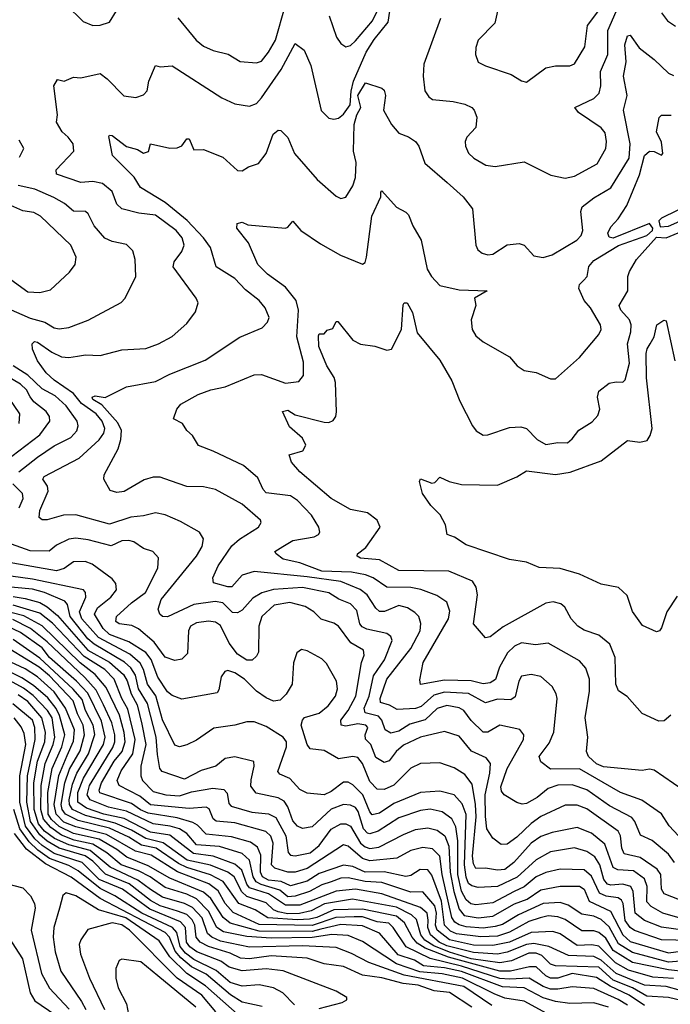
# Model space of a CAD drawing. Extents: x 1308313 to 1441400, y 959662 to 1036319.
# Tile 118 of 256: x 1371472 to 1374172, y 986597 to 990680. Entities that reach past the tile are written whole.
import ezdxf

# ---------------------------------------------------------------- set-up
doc = ezdxf.new("R2010")
doc.units = 0

msp = doc.modelspace()

# ---------------------------------------------------------------- linework, layer by layer
at = {"layer": '0CON10XD'}
for points in [[(1374189.6, 987185), (1374165, 987219.2), (1374096.2, 987276.2), (1374048.5, 987298.5), (1374024.8, 987354.8), (1374011.7, 987371.7), (1373919.9, 987419.9), (1373825, 987486.8), (1373765, 987507.2), (1373705, 987505.9), (1373665, 987491.7), (1373619.3, 987455), (1373575, 987430), (1373556.7, 987426.7), (1373535, 987434.5), (1373483.1, 987465), (1373471.2, 987481.2), (1373468.1, 987498.1), (1373494.5, 987575), (1373563.3, 987695), (1373564.5, 987715), (1373546.8, 987736.8), (1373465, 987754.6), (1373415, 987725.8), (1373395, 987725.3), (1373345, 987773.8), (1373315.4, 987815.4), (1373295, 987826), (1373245, 987835.8), (1373205, 987823), (1373155, 987777), (1373090.7, 987759.3), (1373045, 987729.8), (1373011.4, 987721.4), (1372988.4, 987735), (1372974.2, 987775), (1372961.2, 987791.2), (1372905.1, 987805.1), (1372901.3, 987825), (1372922.8, 987875), (1372940.3, 987959.7), (1372985.9, 988025), (1373017.2, 988105), (1373012.4, 988122.4), (1372995.7, 988135), (1372912.2, 988152.2), (1372892.5, 988162.5), (1372883.9, 988175), (1372870.6, 988230.6), (1372845, 988258), (1372796.8, 988276.8), (1372755, 988303.3), (1372645, 988325.6), (1372525, 988317.5), (1372476.5, 988303.5), (1372439.2, 988280.8), (1372395, 988232), (1372375, 988220), (1372355, 988222.3), (1372315, 988262.1), (1372282.6, 988267.4), (1372195, 988254.5), (1372085, 988203.8), (1372065, 988204.4), (1372053.5, 988215), (1372046.7, 988235), (1372058.2, 988275), (1372205.3, 988455), (1372228.9, 988495), (1372235, 988527.5), (1372217.5, 988555), (1372139.6, 988599.6), (1372075, 988626.7), (1372035, 988634.7), (1371985, 988621.8), (1371933.6, 988616.4), (1371845, 988587.9), (1371705, 988627.2), (1371654.1, 988625.9), (1371585, 988605.9), (1371565, 988606.4), (1371552.2, 988615), (1371554.7, 988645), (1371589.7, 988725), (1371587.1, 988745), (1371568.2, 988775), (1371573.5, 988785), (1371718, 988862), (1371802.1, 988937.9), (1371820.7, 988965), (1371825.2, 988985), (1371813.7, 989015), (1371788.9, 989045), (1371728, 989088), (1371695, 989129.7), (1371614.1, 989185), (1371581.8, 989215), (1371545.4, 989265), (1371525, 989313.3), (1371522.9, 989335), (1371533.3, 989345), (1371545, 989342), (1371605, 989300.6), (1371645, 989282.3), (1371675, 989278.9), (1371711.2, 989285), (1371745, 989290.7), (1371805, 989287.3), (1371895, 989311.2), (1371995, 989316.5), (1372048, 989335), (1372104, 989366), (1372165, 989420), (1372202, 989468), (1372212.9, 989505), (1372204.2, 989525), (1372109.1, 989655), (1372112.5, 989675), (1372145, 989719.2), (1372153.8, 989745), (1372145.3, 989775), (1372120.4, 989805), (1372035, 989868.6), (1371966.8, 989876.8), (1371895, 989895.4), (1371874.6, 989915), (1371855, 989967.5), (1371815, 990000.3), (1371775, 990008.7), (1371725, 990005.3), (1371625, 990039.2), (1371622.7, 990057.3), (1371696.1, 990135), (1371692.9, 990165), (1371672.8, 990192.8), (1371648.5, 990215), (1371624.2, 990255), (1371628, 990285), (1371613.9, 990405), (1371628.3, 990431.7), (1371655.8, 990424.2), (1371695, 990442), (1371725, 990438.6), (1371805, 990457.1), (1371835, 990434.6), (1371904.1, 990364.1), (1371953.2, 990356.8), (1371985, 990368.1), (1372000.6, 990385), (1372008.2, 990425), (1372035, 990490.4), (1372055, 990484.8), (1372105, 990488.6), (1372310, 990355), (1372365, 990331.1), (1372425, 990321.4), (1372455, 990332), (1372475, 990355.4), (1372556.8, 990473.2), (1372615, 990581.4), (1372653, 990553), (1372679.8, 990489.8), (1372723.1, 990303.1), (1372755, 990271.9), (1372775, 990266.9), (1372795, 990271.9), (1372815, 990287.5), (1372843.9, 990326.1), (1372847.1, 990382.9), (1372857, 990425), (1372910.1, 990545), (1372943, 990597), (1373001.1, 990668.9), (1373015, 990760.9)], [(1371665, 990741.4), (1371735, 990671.8), (1371775, 990656.2), (1371805, 990656.4), (1371845, 990670), (1371873.8, 990716.2)], [(1372127.7, 990687.7), (1372203.5, 990595), (1372235, 990570.4), (1372275, 990552.5), (1372337.4, 990537.4), (1372387, 990507), (1372455, 990500.4), (1372475, 990507.9), (1372504.5, 990545.5), (1372533, 990595), (1372574.1, 990735.9)], [(1372756.3, 990696.3), (1372786.7, 990606.7), (1372805, 990580.8), (1372825, 990567.1), (1372845, 990572.5), (1372865, 990592.3), (1372935.7, 990674.3), (1372955.5, 990714.5)], [(1373218.8, 990685), (1373149.1, 990495), (1373146, 990445), (1373153.8, 990385), (1373169.2, 990359.2), (1373185, 990348.5), (1373270.9, 990340.9), (1373319.5, 990329.5), (1373348, 990315), (1373358.6, 990305), (1373369.4, 990275), (1373365, 990233.3), (1373327.9, 990192.1), (1373320, 990175), (1373321.4, 990155), (1373335, 990126.2), (1373356, 990105), (1373406.4, 990076.4), (1373445, 990071.1), (1373565, 990090), (1373675.7, 990035.7), (1373735, 990021.9), (1373775, 990030.9), (1373868.2, 990081.8), (1373904.6, 990145), (1373907.5, 990175), (1373901.2, 990211.2), (1373885, 990230.8), (1373791.4, 990295), (1373776.2, 990315), (1373855, 990352.7), (1373876.6, 990375), (1373883.7, 990405), (1373881.9, 990465), (1373912.7, 990535), (1373912.4, 990635), (1373947, 990713)], [(1373454.4, 990715), (1373444.3, 990665), (1373374.4, 990595), (1373364.4, 990565), (1373362.9, 990535), (1373375, 990504), (1373405, 990487.8), (1373512, 990452), (1373555, 990425.8), (1373575, 990421.2), (1373655, 990480), (1373695, 990488.2), (1373755, 990487.8), (1373773.9, 990496.1), (1373817.4, 990567.4), (1373828, 990655), (1373875, 990717.3)], [(1374135, 990707.5), (1374160, 990675), (1374192.9, 990652.9)], [(1373245.5, 990005), (1373312.5, 989945), (1373350.6, 989895), (1373364.2, 989745), (1373373.8, 989725), (1373391.1, 989711.1), (1373415, 989704.4), (1373435, 989706.9), (1373495, 989745.5), (1373545, 989751.5), (1373565.4, 989745.4), (1373605, 989700.6), (1373645, 989693.5), (1373681.5, 989705), (1373784.5, 989765), (1373802.3, 989785), (1373809.4, 989805), (1373801.2, 989885), (1373806.7, 989903.3), (1373855, 989940.4), (1373925, 989982.3), (1374000.7, 990105), (1374005.6, 990165), (1373977.2, 990305), (1373992.4, 990365), (1373978.1, 990445), (1373989.2, 990505), (1373983.9, 990576.1), (1373995, 990613.3), (1374005, 990616), (1374043.2, 990563.2), (1374105, 990515.3), (1374165, 990458.2), (1374185, 990448.2)], [(1374245, 987254), (1374166.9, 987336.9), (1374135, 987387.5), (1374053.5, 987443.5), (1373965, 987474.8), (1373795, 987573.8), (1373675, 987571.6), (1373635, 987601.9), (1373627.5, 987625), (1373669.6, 987680.4), (1373688.4, 987725), (1373702.1, 987865), (1373698.2, 987885), (1373681.5, 987915), (1373635, 987956.2), (1373595, 987964.5), (1373555, 987957.8), (1373542.9, 987937.1), (1373528.1, 987871.9), (1373510.6, 987859.4), (1373455, 987862.9), (1373405, 987847.1), (1373335, 987885.7), (1373235, 987891), (1373191.2, 987878.8), (1373137.6, 987832.4), (1373115, 987823.1), (1373038.8, 987818.8), (1373007.1, 987837.1), (1372969, 987849), (1372967.2, 987865), (1372994.8, 987945), (1373095, 988071.8), (1373133.4, 988145), (1373136.3, 988176.3), (1373128.2, 988205), (1373112.3, 988222.3), (1373081, 988241), (1373045, 988250.5), (1372985.9, 988225.9), (1372965, 988226.3), (1372949.4, 988239.4), (1372913.2, 988295), (1372885, 988317), (1372805, 988349.8), (1372665, 988369.9), (1372445, 988391.6), (1372395, 988376.6), (1372351.9, 988328.1), (1372335, 988327.4), (1372275.8, 988345), (1372273.5, 988365), (1372295.4, 988415), (1372351.5, 988498.5), (1372383.7, 988526.3), (1372462.7, 988575), (1372474.4, 988595), (1372471.1, 988605), (1372395, 988671.2), (1372285, 988731.5), (1372235, 988742.2), (1372165, 988743.5), (1372097.9, 988767.9), (1372055, 988782.5), (1372025, 988783.2), (1371988.5, 988771.5), (1371905, 988722.9), (1371875, 988718.6), (1371847.3, 988727.3), (1371821.4, 988775), (1371821.9, 988791.9), (1371880, 988900), (1371891.6, 988938.4), (1371893.9, 988976.1), (1371878.5, 989008.5), (1371812.3, 989082.3), (1371775.5, 989105), (1371772.9, 989115), (1371785, 989119.6), (1371826.2, 989113.8), (1371915, 989156.7), (1372035, 989179.2), (1372095, 989209.7), (1372241.5, 989268.5), (1372385, 989363.3), (1372477.8, 989402.2), (1372500.8, 989425), (1372506.9, 989445), (1372491.1, 989485), (1372465, 989515.4), (1372409.4, 989559.4), (1372365, 989606.2), (1372286.5, 989655), (1372263.7, 989735), (1372235.2, 989775), (1372167.3, 989847.3), (1372075, 989921.5), (1371973.3, 989983.3), (1371946.1, 990026.1), (1371856.8, 990116.8), (1371841.4, 990195), (1371845, 990201.2), (1371855, 990199.4), (1371915, 990154.1), (1371960.9, 990140.9), (1371985, 990126.2), (1372006.9, 990133.1), (1372014.4, 990165.6), (1372095, 990147.1), (1372125, 990148.1), (1372145, 990156.9), (1372165, 990186.2), (1372175, 990186.2), (1372195, 990140), (1372235, 990142), (1372315, 990109.4), (1372375, 990054.1), (1372395, 990053.1), (1372420.9, 990069.1), (1372463, 990083), (1372495, 990124.5), (1372523.6, 990205), (1372545, 990221.1), (1372555, 990220.8), (1372585, 990191.2), (1372612.5, 990125), (1372706.4, 990016.4), (1372785, 989947.8), (1372805, 989938.6), (1372825, 989944.3), (1372855, 989991.1), (1372865.1, 990024.9), (1372867.6, 990087.6), (1372857.4, 990135), (1372860.5, 990245), (1372870.5, 990285), (1372888, 990315), (1372874.6, 990365), (1372907.4, 990417.4), (1372975, 990395.6), (1372985, 990387.1), (1372989.8, 990365), (1372981.5, 990305), (1373015, 990245.7), (1373045, 990208.6), (1373085, 990194.4), (1373115, 990174), (1373128.1, 990155), (1373153.3, 990085), (1373245.5, 990005)], [(1373035, 989902), (1373075, 989881.2), (1373085, 989870), (1373103.1, 989825), (1373138.5, 989765), (1373162.5, 989645), (1373180.4, 989615), (1373215, 989577.8), (1373295, 989558.9), (1373412.5, 989555), (1373360, 989525), (1373364.2, 989495), (1373345.6, 989435), (1373349.1, 989395), (1373365, 989369.5), (1373395, 989343.6), (1373505, 989281.9), (1373536, 989245), (1373565, 989224.4), (1373615, 989216.7), (1373675, 989190.6), (1373695, 989190.8), (1373795, 989278.9), (1373876, 989374), (1373884.5, 989395), (1373882.1, 989415), (1373840.4, 989485), (1373814, 989515), (1373792.9, 989565), (1373795, 989582), (1373812, 989598), (1373826.7, 989615), (1373833.5, 989656.5), (1373855, 989681.5), (1373957.1, 989742.9), (1374075, 989784.9), (1374098, 989805), (1374099.6, 989815), (1374085, 989835.1), (1373935, 989774.2), (1373917.7, 989777.7), (1373912.5, 989795), (1373925, 989820.5), (1373955, 989853.5), (1373991.3, 989908.7), (1374043.6, 990036.4), (1374065, 990116.7), (1374085, 990134.7), (1374105, 990133.1), (1374135, 990117.5), (1374141.4, 990125), (1374135, 990172), (1374115.4, 990215), (1374125.5, 990274.5), (1374135, 990284.3), (1374175, 990284)], [(1371470.2, 990109.8), (1371488.2, 990145), (1371470.1, 990180.1)], [(1371365, 989506.8), (1371515, 989442.1), (1371576, 989426), (1371615, 989402.5), (1371635, 989397.5), (1371675, 989403.2), (1371755.8, 989434.2), (1371892.6, 989507.4), (1371909.2, 989525), (1371954.3, 989615), (1371951.2, 989685), (1371941.5, 989721.5), (1371915, 989747.5), (1371855, 989760), (1371825, 989773.9), (1371780.9, 989825), (1371756.4, 989875), (1371745, 989884.5), (1371695, 989886.2), (1371657.1, 989917.1), (1371612.7, 989942.7), (1371535, 989977.4), (1371465, 989991.8)], [(1374265, 987456.9), (1374105, 987567.5), (1374085, 987572.1), (1374055, 987566.2), (1373895, 987581.6), (1373865, 987593.8), (1373832.7, 987625), (1373823.5, 987645), (1373829.6, 987705), (1373818.9, 987785), (1373836.8, 987895), (1373836.7, 987945), (1373821.3, 987991.3), (1373795, 988021.2), (1373665, 988093.8), (1373612, 988088), (1373555, 988096.1), (1373525, 988082.7), (1373495.7, 988054.3), (1373462.4, 987995), (1373445.8, 987944.2), (1373425, 987930), (1373395, 987925.5), (1373345, 987938), (1373235, 987940.5), (1373135, 987923.1), (1373132.4, 987942.4), (1373146.1, 988015), (1373251.7, 988195), (1373257.4, 988227.4), (1373244.5, 988265), (1373202.5, 988292.5), (1373136.9, 988316.9), (1373095, 988325.2), (1372995, 988327.3), (1372939.2, 988365), (1372907.4, 988377.4), (1372848.5, 988388.5), (1372725, 988393.2), (1372635, 988427), (1372565, 988442.6), (1372535.7, 988465), (1372531.2, 988475), (1372564, 988495), (1372605, 988520), (1372694.5, 988535.5), (1372712, 988545), (1372717.1, 988555), (1372713.3, 988575), (1372682.9, 988625), (1372625, 988686.1), (1372595.6, 988705), (1372495, 988718.5), (1372482.3, 988732.3), (1372459.9, 988779.9), (1372400.7, 988830.7), (1372275, 988891.2), (1372213.5, 988913.5), (1372188.8, 988955), (1372165, 988976), (1372147.5, 989005), (1372110, 989025), (1372124.3, 989065), (1372140.8, 989085), (1372212.9, 989125), (1372265, 989144.7), (1372325, 989156.8), (1372445, 989207.7), (1372475, 989208.8), (1372575, 989172.5), (1372630.9, 989179.1), (1372649.5, 989205), (1372649.7, 989260.3), (1372622.2, 989365), (1372628.8, 989475), (1372619.5, 989515), (1372575, 989570), (1372500.6, 989625), (1372460, 989665), (1372421.4, 989755), (1372372.9, 989815), (1372373.8, 989835), (1372395, 989840.6), (1372418.8, 989828.8), (1372575, 989815.7), (1372585, 989819.2), (1372605, 989844), (1372639.2, 989805), (1372719.7, 989749.7), (1372802.8, 989702.8), (1372895, 989666.2), (1372905, 989673.1), (1372911.6, 989695), (1372933.8, 989865), (1372971.2, 989945), (1372970, 989965), (1372975, 989970), (1373035, 989902)], [(1374335.9, 989955), (1374135, 989857.2), (1374124.5, 989845), (1374130.1, 989820.1), (1374165, 989823.8), (1374249.4, 989860.6)], [(1371435, 989601.8), (1371505, 989551.5), (1371555, 989548.8), (1371600, 989560), (1371677.8, 989632.2), (1371701.8, 989665), (1371706.7, 989695), (1371684.4, 989745), (1371557.9, 989865), (1371530.2, 989880.2), (1371485, 989887.3), (1371435, 989908.6)], [(1374173.7, 987796.3), (1374147, 987773), (1374125, 987770.8), (1374055, 987802.9), (1373993.6, 987873.6), (1373957.3, 987897.3), (1373946.5, 987925), (1373942.8, 988035), (1373920.4, 988090.4), (1373875, 988127.9), (1373815, 988147.7), (1373787.8, 988165), (1373760, 988195), (1373734, 988244), (1373717.8, 988257.8), (1373685.9, 988265.9), (1373655, 988260), (1373478.2, 988161.8), (1373425, 988121.4), (1373405, 988116.2), (1373355.5, 988175), (1373372, 988295), (1373366.6, 988326.6), (1373351.2, 988351.2), (1373253.4, 988393.4), (1373045, 988395.3), (1372965, 988439.4), (1372886.3, 988446.3), (1372872.5, 988455), (1372873.8, 988465), (1372908.4, 988491.6), (1372924.7, 988515.3), (1372968.1, 988575), (1372955.6, 988605), (1372915, 988635.5), (1372845, 988648.2), (1372765, 988694.1), (1372634.2, 988805), (1372600, 988845), (1372590, 988875), (1372647.4, 988892.6), (1372659.2, 988915), (1372645.6, 988945), (1372591.6, 988991.6), (1372562.5, 989055), (1372585, 989060.4), (1372615, 989041.9), (1372735, 989010.9), (1372755, 989008.9), (1372772.8, 989017.2), (1372783.5, 989035), (1372786, 989054), (1372783, 989175), (1372776.2, 989196.2), (1372745.8, 989245), (1372713.9, 989325), (1372711.2, 989368.8), (1372715, 989376.7), (1372735, 989377.5), (1372748.3, 989391.7), (1372770.8, 989399.2), (1372785, 989428.8), (1372792.3, 989427.7), (1372855, 989350.8), (1372886.4, 989333.6), (1372945, 989326), (1372995, 989308.8), (1373015, 989313.3), (1373056.2, 989395), (1373063, 989497), (1373067.1, 989505), (1373080, 989505), (1373102.1, 989465), (1373120.8, 989380.8), (1373215, 989268), (1373265, 989182), (1373298.3, 989098.3), (1373350.6, 988995), (1373365.8, 988975), (1373395, 988956.9), (1373415, 988957.8), (1373505, 988989.2), (1373551.2, 988991.2), (1373575, 988984.4), (1373618.9, 988938.9), (1373655, 988918.9), (1373705, 988927.1), (1373745, 988925.5), (1373765, 988941.1), (1373791.7, 988978.3), (1373848, 989012), (1373871.9, 989038.1), (1373879.2, 989065), (1373870, 989115), (1373875, 989139.2), (1373917.8, 989172.2), (1373947.5, 989177.5), (1373975, 989177.1), (1373985, 989185.8), (1374002.6, 989255), (1373994.2, 989335), (1374007.8, 989385), (1374009, 989415), (1374002.4, 989435), (1373966.9, 989475), (1373959.5, 989495), (1373996.2, 989555), (1373996.4, 989615), (1374002.7, 989635), (1374031.4, 989685), (1374115, 989777.6), (1374155, 989775.7), (1374205, 989795.7)], [(1374201, 988289), (1374157.1, 988225), (1374135, 988157.5), (1374127.5, 988145), (1374115, 988141.2), (1374057.3, 988167.3), (1374015.4, 988225.4), (1373992.6, 988292.6), (1373956.7, 988325), (1373885, 988338.6), (1373795, 988380), (1373715, 988403.6), (1373627.9, 988407.9), (1373575, 988430), (1373505, 988441.4), (1373325, 988502.1), (1373276.1, 988533.9), (1373245.7, 988545.7), (1373239.2, 988585), (1373216.5, 988626.5), (1373178, 988665), (1373143.8, 988715), (1373131.4, 988765), (1373135, 988776.2), (1373182.5, 988757.5), (1373195, 988760), (1373215, 988782.5), (1373254.5, 988764.5), (1373305, 988752.9), (1373455, 988749.4), (1373535, 988784.2), (1373575, 988808.6), (1373695, 988793.4), (1373756, 988804), (1373885, 988850.9), (1373994.5, 988935.5), (1374045, 988928.2), (1374075.6, 988935), (1374089.1, 988955), (1374096.6, 988985), (1374072.9, 989195), (1374072.2, 989295), (1374075.4, 989315), (1374087.8, 989335), (1374105.6, 989365), (1374116, 989415), (1374145, 989434), (1374155, 989431.2), (1374191.2, 989265)], [(1371439.5, 988870.5), (1371555, 988958.4), (1371596.6, 989015), (1371594.7, 989035), (1371580.9, 989055), (1371530, 989095), (1371514.7, 989115.3), (1371499.8, 989145), (1371475, 989169), (1371325.1, 989255.1)], [(1371467.5, 988805), (1371544.9, 988865.1), (1371615, 988913), (1371683.2, 988946.8), (1371709.1, 988975), (1371714.7, 988995), (1371709.7, 989015), (1371665, 989079.2), (1371619.4, 989119.4), (1371565, 989149), (1371505, 989205.8), (1371445, 989244.4)], [(1371469.4, 989005), (1371471.6, 989045), (1371404, 989145)], [(1371469.2, 988655), (1371486.5, 988695), (1371482.7, 988715), (1371443.1, 988755)], [(1374235, 987020.4), (1374146.7, 987055), (1374135.9, 987075), (1374132.3, 987135), (1374118, 987158), (1374046.4, 987206.4), (1373981.2, 987221.2), (1373970.2, 987245), (1373965.5, 987295.5), (1373955.2, 987315.2), (1373825, 987408.1), (1373785, 987423.4), (1373735, 987423.1), (1373635, 987375.2), (1373595, 987347.3), (1373535, 987289.8), (1373495, 987260.8), (1373469.8, 987259.8), (1373435, 987285.8), (1373411.1, 987325), (1373405.1, 987375.1), (1373403.3, 987465), (1373422.8, 987555), (1373425.7, 987595.7), (1373408.4, 987618.4), (1373347, 987647), (1373295, 987708.7), (1373235, 987728.9), (1373135.6, 987705), (1373065, 987671.5), (1373034.3, 987645), (1373005, 987606.2), (1372985, 987600.3), (1372949.8, 987619.8), (1372928.5, 987675), (1372907, 987697), (1372905.9, 987715), (1372916.3, 987745), (1372908.7, 987755), (1372875, 987759.5), (1372825, 987750.2), (1372805.5, 987755), (1372804.1, 987775), (1372835, 987815.3), (1372866.4, 987875), (1372890.6, 988015), (1372901.1, 988045), (1372899.1, 988065), (1372845.5, 988095.5), (1372795, 988164.6), (1372775, 988177.3), (1372723.4, 988193.4), (1372692.1, 988225), (1372656.3, 988246.3), (1372593.5, 988263.5), (1372528.3, 988251.7), (1372476.3, 988205), (1372463.6, 988165), (1372462.4, 988057.6), (1372455, 988040), (1372436.3, 988023.7), (1372415, 988023.8), (1372375, 988048.6), (1372341.7, 988095), (1372305, 988168.2), (1372285, 988181.9), (1372255.2, 988185.2), (1372205, 988178.8), (1372181.2, 988165), (1372172.4, 988145), (1372167.8, 988052.2), (1372145, 988027.5), (1372115, 988022.1), (1372075, 988036.6), (1372029.2, 988099.2), (1371964.5, 988154.5), (1371937.4, 988167.4), (1371885, 988174.4), (1371870.7, 988185), (1371874, 988205), (1371935, 988261.1), (1371993.3, 988305), (1372044.6, 988405), (1372047.8, 988447.8), (1372024.7, 988474.7), (1371985, 988487.7), (1371945, 988514.6), (1371925, 988520.6), (1371895, 988518.6), (1371851.9, 988498.1), (1371756.4, 988523.6), (1371705, 988529.7), (1371675, 988525.4), (1371625, 988501.4), (1371594.2, 988475.8), (1371515, 988477), (1371437.1, 988505)], [(1374295, 986930.4), (1374141.1, 986975), (1374093, 987003), (1374075, 987022.5), (1374076, 987086), (1374065, 987117.9), (1374019.8, 987149.8), (1373954.9, 987154.9), (1373935, 987164.8), (1373900.7, 987260.7), (1373845, 987306), (1373785, 987329.6), (1373681.1, 987308.9), (1373635, 987292.8), (1373595, 987265.2), (1373522.7, 987185), (1373485, 987156.3), (1373455, 987152.8), (1373405, 987161.9), (1373365, 987160.5), (1373355, 987180), (1373351.6, 987211.6), (1373365.6, 987375), (1373364, 987425), (1373350.1, 987510.1), (1373319.4, 987549.4), (1373275, 987577.2), (1373215, 987598.7), (1373135, 987595.9), (1373095, 987576.8), (1373025, 987505.2), (1372985, 987487.5), (1372955, 987489.3), (1372925, 987521.5), (1372894.1, 987595), (1372875, 987619.8), (1372855, 987624), (1372795, 987614.7), (1372735, 987648.8), (1372676.9, 987656.9), (1372664.8, 987674.8), (1372640, 987755), (1372644.8, 987775.2), (1372654.3, 987785.7), (1372715, 987804.8), (1372752.3, 987835), (1372781.8, 987875), (1372790.3, 987905), (1372786.6, 987936.6), (1372745, 988010.6), (1372725, 988030), (1372665, 988063.1), (1372641.9, 988068.1), (1372622.5, 988055), (1372607.6, 988012.4), (1372603.1, 987925), (1372577.6, 987882.4), (1372552.1, 987857.9), (1372525, 987854.5), (1372495, 987867.7), (1372455, 987896.1), (1372405, 987945.8), (1372365, 987970.9), (1372335, 987980.9), (1372323.2, 987976.8), (1372308.2, 987955), (1372298.7, 987901.3), (1372290.9, 987889.1), (1372145, 987861.8), (1372105, 987876.8), (1372085, 987892.8), (1372045, 987953.4), (1372017.1, 988027.1), (1371995, 988056.1), (1371925, 988099.9), (1371845, 988130.1), (1371817.4, 988155), (1371781.5, 988215), (1371795, 988240.5), (1371850.4, 988285), (1371873.8, 988315), (1371871.3, 988341.3), (1371855, 988360.9), (1371772.6, 988422.6), (1371743.1, 988433.1), (1371695, 988431.9), (1371656.6, 988403.4), (1371625, 988394.1), (1371420.2, 988430.2)], [(1374294.2, 986894.2), (1374135, 986916.4), (1374065.3, 986945), (1374026.8, 986975), (1374018.1, 987065), (1374007.6, 987085), (1373975, 987094.8), (1373925, 987090.4), (1373911.1, 987095), (1373895.7, 987115), (1373879.2, 987175), (1373858.6, 987208.6), (1373825, 987231.3), (1373775, 987245.2), (1373675, 987229.5), (1373615, 987196.6), (1373536.2, 987123.8), (1373455, 987085.7), (1373375, 987081), (1373347.9, 987087.9), (1373335, 987098), (1373325, 987124.6), (1373318, 987175), (1373324.4, 987384.4), (1373308.7, 987428.7), (1373275.2, 987465.2), (1373215, 987480.7), (1373135, 987474.8), (1373025, 987429.7), (1372965, 987389), (1372935, 987383.3), (1372924.7, 987394.7), (1372895.7, 987465.7), (1372855, 987506.5), (1372835, 987518.2), (1372815, 987517.6), (1372765, 987480), (1372735, 987465.9), (1372665, 987473.1), (1372635, 987488.2), (1372593, 987533), (1372551.7, 987551.7), (1372542.5, 987562.5), (1372579.3, 987665), (1372578.4, 987685), (1372564.8, 987704.8), (1372495, 987749.5), (1372445, 987768), (1372415, 987768.9), (1372363.9, 987753.9), (1372278, 987742), (1372205, 987692.1), (1372165, 987672.7), (1372135, 987664.5), (1372115, 987671.4), (1372065, 987776.1), (1372036.3, 987876.3), (1372002.1, 987925), (1371985.6, 987985.6), (1371971, 988011), (1371929.2, 988049.2), (1371798.4, 988118.4), (1371730, 988195), (1371720.3, 988225), (1371745.6, 988285), (1371744.8, 988304.8), (1371737.1, 988315), (1371525, 988360.3), (1371352.7, 988382.7)], [(1374315, 986860.8), (1374135, 986864.4), (1374023.3, 986903.3), (1374005, 986915.6), (1373985.1, 986945.1), (1373975.7, 987015), (1373968.8, 987028.8), (1373955, 987039.2), (1373905.7, 987045.7), (1373877.9, 987057.9), (1373845, 987128.7), (1373815, 987154.8), (1373715, 987156.9), (1373655, 987142.9), (1373615, 987125.5), (1373566, 987084), (1373524.3, 987064.3), (1373435, 987017.8), (1373365, 987009.2), (1373344.2, 987014.2), (1373325, 987029.8), (1373305, 987066.8), (1373290.8, 987135), (1373289.8, 987275), (1373282.3, 987332.3), (1373265.6, 987365.6), (1373225, 987395.2), (1373175, 987405.5), (1373135, 987401.1), (1373045, 987370.4), (1372959.7, 987315), (1372925, 987304.2), (1372915, 987306.7), (1372898.9, 987325), (1372876, 987396), (1372865, 987412.4), (1372845, 987422.7), (1372815, 987425.2), (1372765, 987406.6), (1372685, 987333.1), (1372645, 987325.4), (1372625, 987336), (1372605, 987357.6), (1372585, 987416.1), (1372569.1, 987439.1), (1372545, 987453.3), (1372452.7, 987472.7), (1372431.2, 987501.2), (1372431.7, 987528.3), (1372444.5, 987584.5), (1372443.2, 987603.2), (1372365, 987623.8), (1372325, 987616.2), (1372285.2, 987584.8), (1372225, 987566.4), (1372155, 987531.1), (1372062.4, 987562.4), (1372053.7, 987575), (1372043, 987633), (1372037.8, 987705), (1372001.8, 987845), (1371964.8, 987904.8), (1371951.6, 987961.6), (1371932.6, 987992.6), (1371906, 988016), (1371781, 988091), (1371755, 988112.6), (1371680.5, 988205), (1371670, 988255), (1371658.8, 988268.8), (1371574.4, 988304.4), (1371525, 988318), (1371389.2, 988330.8)], [(1371445, 988287.8), (1371495, 988279.6), (1371555, 988263.6), (1371585.2, 988245.2), (1371629, 988209), (1371755, 988065.3), (1371845, 988015.7), (1371903, 987965), (1371917.8, 987937.8), (1371933.8, 987883.8), (1371958.9, 987838.9), (1371978.9, 987758.9), (1371994.9, 987675), (1371974, 987584), (1371974.2, 987545), (1371981.6, 987525), (1372025, 987479.4), (1372077.5, 987465), (1372135, 987461), (1372185, 987478), (1372273.8, 987493.8), (1372318.3, 987488.3), (1372332.5, 987472.5), (1372340.2, 987430.2), (1372348.9, 987418.9), (1372435, 987394.2), (1372505, 987386.9), (1372535, 987371.7), (1372575.7, 987295), (1372586.1, 987226.1), (1372595.6, 987215.6), (1372615, 987212.2), (1372677.6, 987225), (1372715, 987255.6), (1372765, 987323.5), (1372805, 987344.8), (1372825, 987345.7), (1372845, 987335.7), (1372885.7, 987265.7), (1372905, 987249.7), (1372925, 987243.3), (1372961.9, 987248.1), (1373065, 987300.6), (1373115, 987322), (1373165, 987328.1), (1373205, 987319.5), (1373236, 987296), (1373253.3, 987253.3), (1373258.4, 987145), (1373273.7, 987065), (1373295, 986991.1), (1373316, 986965), (1373375, 986955.6), (1373435, 986962.9), (1373525, 987013.3), (1373577.6, 987032.4), (1373635, 987072.1), (1373715, 987086.9), (1373795, 987086.6), (1373814.9, 987074.9), (1373835, 987024.4), (1373923.4, 986983.4), (1373975, 986885.5), (1374005, 986857.8), (1374165, 986810.5), (1374257, 986823)], [(1374328.5, 986785), (1374165, 986771.3), (1374015, 986811.4), (1373957.2, 986847.2), (1373918.5, 986918.5), (1373885, 986948.7), (1373855, 986962.4), (1373805, 986971.2), (1373747.6, 987007.6), (1373715, 987019.5), (1373645, 987015.5), (1373542.1, 986967.9), (1373475, 986928.6), (1373445, 986919.1), (1373395, 986913.3), (1373325, 986918), (1373296, 986926), (1373277.7, 986937.7), (1373265, 986957.5), (1373225.6, 987135), (1373215, 987211.3), (1373185, 987241.1), (1373145, 987246.8), (1373095, 987235.2), (1373037, 987203), (1372925, 987191.6), (1372895, 987201.5), (1372835, 987253), (1372815, 987258.8), (1372665, 987160.1), (1372615, 987145.2), (1372585, 987144.6), (1372531, 987161), (1372516.8, 987175), (1372524.2, 987265), (1372513.9, 987293.9), (1372493.2, 987313.2), (1372365, 987349.2), (1372286.7, 987356.7), (1372275, 987366.2), (1372257.8, 987407.8), (1372245, 987414.7), (1372175, 987409.3), (1372015, 987423.7), (1371969.8, 987459.8), (1371884.6, 987505), (1371875.8, 987525), (1371892.3, 987565), (1371941, 987635), (1371950.5, 987695), (1371920.9, 987820.9), (1371895.4, 987865), (1371864, 987945), (1371824.5, 987985), (1371738.8, 988038.8), (1371607.4, 988177.4), (1371555, 988218.3), (1371445, 988251.9)], [(1372351.1, 987291.1), (1372245, 987302.4), (1372209.5, 987339.5), (1372190.3, 987350.3), (1372125, 987370.9), (1372005, 987389), (1371972.9, 987402.9), (1371935, 987429.3), (1371804.3, 987474.3), (1371800.9, 987485), (1371811.8, 987515), (1371864.4, 987605), (1371897.1, 987645), (1371910, 987685), (1371905.4, 987724.6), (1371885.5, 987795.5), (1371831.1, 987911.1), (1371784.3, 987965), (1371723.1, 988013.1), (1371565, 988166.6), (1371488.4, 988208.4), (1371385, 988233.4)], [(1374215, 986654.1), (1374155, 986670.5), (1374065, 986675.9), (1373946.8, 986725), (1373885, 986780.7), (1373855, 986794.7), (1373749.2, 986799.2), (1373667.2, 986837.2), (1373605, 986848.9), (1373575, 986845.5), (1373495, 986813.2), (1373455, 986804.9), (1373355, 986811.2), (1373245, 986839.1), (1373212, 986855), (1373177.2, 986885), (1373165.8, 986915), (1373166.4, 986946.4), (1373162.7, 986975), (1373135, 986998.3), (1372975, 987055.1), (1372865, 987074.7), (1372785, 987066.2), (1372635, 987008.6), (1372575, 987007.9), (1372505, 987055.2), (1372425, 987080.5), (1372414.4, 987095), (1372393.6, 987153.6), (1372365, 987177.6), (1372275, 987211.8), (1372192.5, 987222.5), (1372095, 987298), (1372015, 987310.8), (1371905, 987367.3), (1371821.4, 987385), (1371749.3, 987410.7), (1371713.2, 987435), (1371713.2, 987475), (1371736.6, 987535), (1371818.8, 987675), (1371827, 987705), (1371811.3, 987771.3), (1371755, 987886.6), (1371707.3, 987937.3), (1371595.6, 988035.6), (1371564.9, 988075), (1371475, 988138.8), (1371399.3, 988175)], [(1374185, 986704.3), (1374100, 986710), (1373998.5, 986738.5), (1373945, 986768.4), (1373875, 986837.7), (1373846.5, 986843.5), (1373785, 986841.5), (1373715, 986888.8), (1373685, 986898.5), (1373595, 986895.4), (1373505, 986854.7), (1373435, 986841), (1373355, 986842.8), (1373255, 986863.8), (1373204.1, 986905), (1373197.4, 986925), (1373201.4, 986975), (1373195, 987004.8), (1373145, 987064), (1373095, 987062), (1372975, 987102.5), (1372905, 987106.2), (1372835, 987120.9), (1372805, 987120), (1372765, 987105.3), (1372725, 987092.7), (1372675, 987065.3), (1372615.1, 987044.9), (1372585, 987043.1), (1372551, 987071), (1372473.5, 987093.5), (1372452.6, 987105), (1372441.3, 987125), (1372425.7, 987195), (1372395, 987221.9), (1372300.9, 987250.9), (1372205, 987258.8), (1372165.5, 987305.5), (1372134.9, 987324.9), (1372096, 987336), (1372025, 987344.7), (1371915, 987398.2), (1371839.7, 987415), (1371764.1, 987445), (1371751.1, 987465), (1371762, 987505), (1371857.8, 987662.2), (1371866.2, 987685), (1371866.5, 987715), (1371854.6, 987764.6), (1371819.1, 987839.1), (1371789.2, 987899.2), (1371742.2, 987952.2), (1371585, 988100.2), (1371516.4, 988155), (1371442.9, 988192.9)], [(1373915, 986584.5), (1373855, 986603.2), (1373755, 986600.3), (1373695, 986608.5), (1373645, 986624.1), (1373565.8, 986665.8), (1373475, 986669.3), (1373305, 986732.5), (1373235, 986748.8), (1373147, 986757), (1373110.6, 986780.6), (1373042.7, 986802.7), (1372965, 986891.9), (1372895, 986922), (1372805, 986927.4), (1372722, 986908), (1372685, 986898.9), (1372465, 986900.7), (1372345, 986933.5), (1372316.7, 986956.7), (1372265, 987035.9), (1372235, 987061.6), (1372095, 987119.8), (1372005, 987171.8), (1371916.9, 987206.9), (1371875, 987239.5), (1371801.5, 987281.5), (1371695, 987305.1), (1371635, 987334.2), (1371603.5, 987363.5), (1371590.4, 987385), (1371588.6, 987475), (1371607, 987575), (1371646.5, 987665), (1371658.9, 987715), (1371637.3, 987795), (1371623.2, 987823.2), (1371588.4, 987868.4), (1371528.7, 987918.7), (1371480.8, 987950.8), (1371195, 988090.5)], [(1374065, 986591.5), (1374001.5, 986635), (1373922, 986672), (1373865, 986708.8), (1373764.7, 986724.7), (1373705, 986706.1), (1373675, 986705.6), (1373655, 986714.6), (1373615, 986753), (1373587.1, 986752.9), (1373508.1, 986735), (1373465, 986734.9), (1373252.1, 986792.1), (1373155, 986829.5), (1373121, 986851), (1373100, 986875), (1373068.4, 986935), (1373035, 986962.6), (1372895, 986992), (1372775, 986988.9), (1372705, 986957.1), (1372675, 986950.2), (1372625, 986947.4), (1372501.1, 986955), (1372448.7, 986988.7), (1372381.6, 987015), (1372315.7, 987105.7), (1372263.8, 987133.8), (1372165, 987164.1), (1372130.6, 987180.6), (1372037.5, 987245), (1371977.2, 987257.2), (1371925, 987290.3), (1371845, 987327.3), (1371715, 987359.5), (1371661.8, 987385), (1371648.4, 987405), (1371644, 987425), (1371659.2, 987515), (1371677.7, 987572.3), (1371722.2, 987647.8), (1371740.2, 987715), (1371735.5, 987755), (1371711.3, 987801.3), (1371693.9, 987855), (1371595, 987959.2), (1371551.8, 987995), (1371375, 988102.4)], [(1374275, 986599.4), (1374165, 986625.8), (1374075, 986631.4), (1374015, 986665.1), (1373935, 986697.1), (1373875, 986751.3), (1373696.1, 986756.1), (1373675, 986764.1), (1373639.2, 986799.2), (1373615, 986809.2), (1373585, 986808.6), (1373512.8, 986777.2), (1373465, 986769.1), (1373345, 986785.6), (1373255, 986813.2), (1373190.1, 986840.1), (1373152.8, 986862.8), (1373136.9, 986885), (1373119.1, 986949.1), (1373097.5, 986967.5), (1373035, 987000.5), (1372852.9, 987032.9), (1372736.9, 987013.1), (1372680.8, 986985), (1372633.5, 986973.5), (1372585, 986972.8), (1372545, 986980.1), (1372525, 986989.3), (1372495, 987017.8), (1372414.1, 987044.1), (1372393.3, 987063.3), (1372362.1, 987125), (1372335.8, 987145), (1372264, 987174), (1372166.6, 987195), (1372067, 987267), (1371995, 987284.2), (1371935, 987319.6), (1371868.1, 987348.1), (1371745, 987379.8), (1371691, 987405), (1371678.9, 987425), (1371676.8, 987445), (1371690.3, 987509.7), (1371708.4, 987555), (1371757.5, 987635), (1371783.8, 987716.2), (1371776.4, 987755), (1371744.9, 987815), (1371731.4, 987861.4), (1371694.1, 987904.1), (1371555, 988032.3), (1371445, 988109.5)], [(1373995, 986593.5), (1373955, 986616.9), (1373855, 986662.6), (1373765, 986670), (1373705, 986659.2), (1373675, 986660.5), (1373645, 986670.7), (1373586, 986706), (1373505, 986700.8), (1373465, 986704.6), (1373305.5, 986754.5), (1373175, 986786.4), (1373075.8, 986835), (1373022.1, 986915), (1373003.2, 986933.2), (1372955, 986939.4), (1372895, 986959.7), (1372859.8, 986960.2), (1372783.1, 986956.9), (1372685, 986923.3), (1372465, 986928.5), (1372357.8, 986977.8), (1372324.9, 987014.9), (1372295, 987067), (1372256.2, 987096.2), (1372126.7, 987146.7), (1372018, 987215), (1371951.6, 987231.6), (1371831.3, 987301.3), (1371705, 987332.7), (1371655, 987351.9), (1371623.3, 987385), (1371614.2, 987425), (1371633.8, 987546.2), (1371668.6, 987628.6), (1371695, 987688.2), (1371698.6, 987735), (1371662.1, 987825), (1371615, 987893.3), (1371545, 987954.2), (1371495, 987988.5), (1371413.8, 988025)], [(1373659.3, 986559.3), (1373565, 986609.8), (1373485, 986622.3), (1373440.3, 986640.3), (1373310.2, 986705), (1373225, 986723.6), (1373132.1, 986732.1), (1373035, 986765.5), (1372895, 986857.7), (1372835, 986882.7), (1372767.1, 986887.1), (1372685, 986873.4), (1372515, 986871.3), (1372415, 986878.4), (1372317.1, 986897.1), (1372290.2, 986915), (1372255, 986982.6), (1372205, 987033.9), (1372165, 987053.4), (1372075, 987082), (1372013.8, 987125), (1371965, 987150), (1371893.1, 987175), (1371833.4, 987225), (1371775, 987261.5), (1371697.9, 987277.9), (1371645, 987298.1), (1371600.4, 987330.4), (1371570.5, 987365), (1371559, 987405), (1371560.2, 987505), (1371577.1, 987595), (1371611.2, 987675), (1371618, 987705), (1371606.2, 987785), (1371587.7, 987815), (1371527.7, 987877.7), (1371487.7, 987907.7), (1371355, 987979.9)], [(1373431.7, 986591.7), (1373315, 986670.8), (1373067.7, 986717.7), (1372920.4, 986770.4), (1372848.3, 986808.3), (1372785, 986832.3), (1372645, 986838.9), (1372425, 986834.4), (1372305, 986858.4), (1372268.5, 986875), (1372250.5, 986890.5), (1372228.4, 986955), (1372188.8, 986998.8), (1372155, 987015.5), (1372065, 987041.4), (1372015, 987072.9), (1371962.2, 987112.2), (1371847, 987165), (1371763.6, 987235), (1371675, 987258.1), (1371615.9, 987285), (1371575, 987315), (1371550.2, 987345), (1371532.1, 987405), (1371531, 987515), (1371544.9, 987605), (1371576.1, 987685), (1371578.3, 987725), (1371563.3, 987785), (1371505, 987853.1), (1371465, 987880.7)], [(1373347.6, 986585), (1373256, 986646), (1373192.6, 986652.6), (1373125, 986676.4), (1373062.8, 986682.8), (1372975, 986707.5), (1372895, 986718), (1372815, 986753.5), (1372735, 986765.2), (1372665, 986788.2), (1372515, 986798.3), (1372425, 986785.8), (1372388.2, 986788.2), (1372345, 986809), (1372255, 986837.1), (1372221.2, 986855), (1372204.4, 986875), (1372198.8, 986925), (1372187.9, 986947.9), (1372165, 986969), (1372127.3, 986982.7), (1372055, 987005.5), (1372015, 987028), (1371926.1, 987096.1), (1371827.2, 987137.2), (1371775, 987190.3), (1371743, 987213), (1371635, 987244.2), (1371585, 987273.8), (1371555, 987299.4), (1371516.4, 987355), (1371501.9, 987435), (1371503.4, 987545), (1371536.4, 987695), (1371535.1, 987745), (1371524.9, 987774.9), (1371442.7, 987842.7)], [(1372341.5, 986751.5), (1372306, 986776), (1372206.2, 986815), (1372177.4, 986835), (1372163.9, 986855), (1372160.3, 986915), (1372138.9, 986938.9), (1372012, 986992), (1371898.8, 987075), (1371801.9, 987115), (1371730.6, 987185), (1371615, 987222.9), (1371565, 987255.1), (1371535, 987282.5), (1371496.3, 987336.3), (1371472.4, 987435), (1371472.2, 987545), (1371496.9, 987675), (1371490.3, 987720.3), (1371478.1, 987748.1), (1371449.2, 987785)], [(1371675, 987172.3), (1371595, 987201.8), (1371546.6, 987236.6), (1371510.4, 987270.4), (1371472.9, 987325), (1371446.8, 987405)], [(1372477.4, 986587.4), (1372395, 986606.3), (1372345.9, 986635.9), (1372245, 986721.6), (1372185, 986752.4), (1372139.9, 986789.9), (1372116.9, 986816.9), (1372093.4, 986875), (1372075.3, 986895.3), (1371805, 987035.4), (1371685, 987124.6), (1371579.4, 987179.4), (1371500.2, 987240.2), (1371450.4, 987305)], [(1374238.5, 986731.5), (1374165, 986740), (1374015, 986770.9), (1373935, 986819.7), (1373905, 986870.6), (1373875, 986895.2), (1373855, 986901.8), (1373805, 986901.5), (1373735, 986948.4), (1373705, 986959.7), (1373665, 986963.4), (1373632.3, 986955), (1373585, 986940.2), (1373505, 986896.8), (1373455, 986879.7), (1373385, 986876.2), (1373285, 986889.7), (1373260.1, 986900.1), (1373235.1, 986925.1), (1373222.7, 987025), (1373182, 987132), (1373165, 987155.3), (1373133.5, 987156.5), (1373095, 987131.7), (1373075, 987127.2), (1372985, 987145.9), (1372905, 987145.4), (1372855, 987168.5), (1372815, 987174.6), (1372715, 987140), (1372665, 987108.3), (1372595, 987088.5), (1372556.6, 987106.6), (1372505, 987111.5), (1372479.1, 987125), (1372471, 987145), (1372472.9, 987215), (1372458.6, 987248.6), (1372429.8, 987269.8), (1372351.1, 987291.1)], [(1372612.7, 986595), (1372564.4, 986645), (1372525, 986665.7), (1372465, 986677.5), (1372395, 986671.9), (1372345, 986687.9), (1372286.8, 986736.8), (1372195, 986782.2), (1372159.4, 986809.4), (1372137.3, 986837.3), (1372124.3, 986894.3), (1372105.9, 986915.9), (1371978.6, 986975), (1371866.6, 987046.6), (1371805, 987077.6), (1371715, 987151.1), (1371675, 987172.3)], [(1371415, 987098.4), (1371485, 987080), (1371516.5, 987046.5), (1371532.9, 987015), (1371535.2, 986995.2), (1371518.8, 986905), (1371562.7, 986725), (1371595, 986664.1), (1371677.5, 986577.5)], [(1372386.9, 986546.9), (1372243.1, 986673.1), (1372165, 986724.5), (1372094.4, 986794.4), (1372050.2, 986860.2), (1371912.5, 986955), (1371798.9, 986988.9), (1371705, 987046.2), (1371665, 987058.9), (1371651.2, 987048.8), (1371637.3, 986995), (1371612.7, 986915), (1371611, 986875), (1371618.9, 986815), (1371642.9, 986735), (1371728.8, 986608.8), (1371745.5, 986575)], [(1372285.3, 986565.3), (1372227.3, 986635), (1372125.4, 986705), (1371926.7, 986905), (1371895, 986926.9), (1371855, 986934.2), (1371755, 986906.9), (1371725.4, 986865), (1371718.9, 986845), (1371724.1, 986805), (1371761.7, 986705), (1371823.4, 986575)], [(1371425.2, 986875), (1371483.4, 986785), (1371514.6, 986644.6), (1371535, 986610.8), (1371617.5, 986555)], [(1372202.5, 986585), (1372045.4, 986715.4), (1371975, 986773.3), (1371895.6, 986784.4), (1371885, 986779.2), (1371871.1, 986745), (1371870, 986705), (1371880.6, 986665), (1371915, 986598.6), (1371923.8, 986555)], [(1372715, 986580), (1372810, 986605), (1372828.8, 986615), (1372828.8, 986625), (1372785, 986651.1), (1372565.7, 986735.7), (1372495, 986744.2), (1372395, 986736.2), (1372341.5, 986751.5)]]:
    msp.add_lwpolyline(points, dxfattribs=at)

doc.saveas('drawing.dxf')
